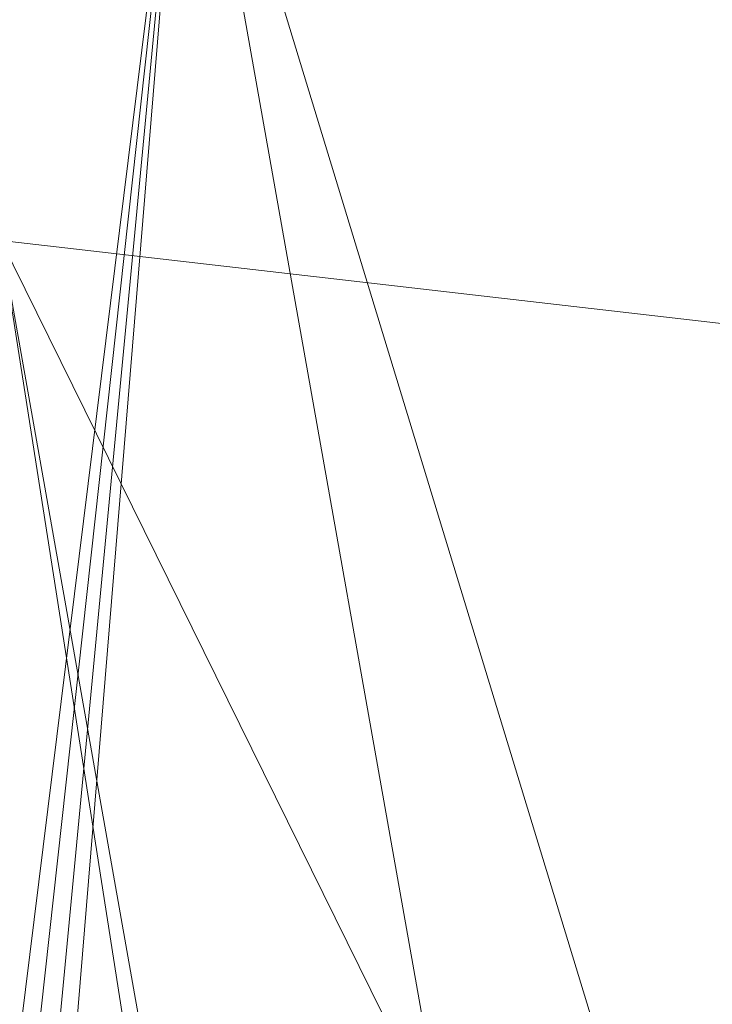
# Model space of a CAD drawing. Header units: millimetres. Extents: x -71 to 71, y -145 to 145.
# Tile 17 of 256: x -39.7 to -38.21, y -111.57 to -109.46. Entities that reach past the tile are written whole.
import ezdxf

# ---------------------------------------------------------------- set-up
doc = ezdxf.new("R2010")
doc.units = ezdxf.units.MM
doc.layers.add('1', color=7, linetype='CONTINUOUS')

msp = doc.modelspace()

# ---------------------------------------------------------------- linework, layer by layer
at = {"layer": '1', "color": 163, "linetype": 'Continuous', "lineweight": 13}
for points in [[(-41.1933, -100.1131, 15.8777), (-39.7376, -109.935, 12.0645), (-36.8112, -110.2718, 19.4347)], [(-36.8112, -110.2718, 19.4347), (-37.9325, -100.6386, 23.4731), (-41.1933, -100.1131, 15.8777)], [(-39.3392, -108.7523, -11.1659), (-35.958, -108.1694, -18.6279), (-36.4924, -118.0862, -16.0674)], [(-40.6435, -109.0303, -5.1685), (-39.3392, -108.7523, -11.1659), (-40.0132, -114.1822, -5.2259)], [(-39.3392, -108.7523, -11.1659), (-39.956, -114.3389, -5.5024), (-40.0132, -114.1822, -5.2259)], [(-39.8965, -114.5937, -5.6964), (-39.956, -114.3389, -5.5024), (-39.3392, -108.7523, -11.1659)], [(-39.8458, -114.8939, -5.7837), (-39.8965, -114.5937, -5.6964), (-39.3392, -108.7523, -11.1659)], [(-39.3392, -108.7523, -11.1659), (-37.6809, -118.0874, -12.34), (-39.8458, -114.8939, -5.7837)], [(-36.4924, -118.0862, -16.0674), (-37.6809, -118.0874, -12.34), (-39.3392, -108.7523, -11.1659)], [(-40.4952, -111.8936, 5.7349), (-38.461, -118.0838, 10.0824), (-39.7376, -109.935, 12.0645)], [(-39.7376, -109.935, 12.0645), (-38.2942, -118.0833, 11.0999), (-35.7147, -118.0865, 17.1618)], [(-39.7376, -109.935, 12.0645), (-38.461, -118.0838, 10.0824), (-38.2942, -118.0833, 11.0999)], [(-35.7147, -118.0865, 17.1618), (-36.8112, -110.2718, 19.4347), (-39.7376, -109.935, 12.0645)]]:
    msp.add_3dface(points, dxfattribs=at)

doc.saveas('drawing.dxf')
